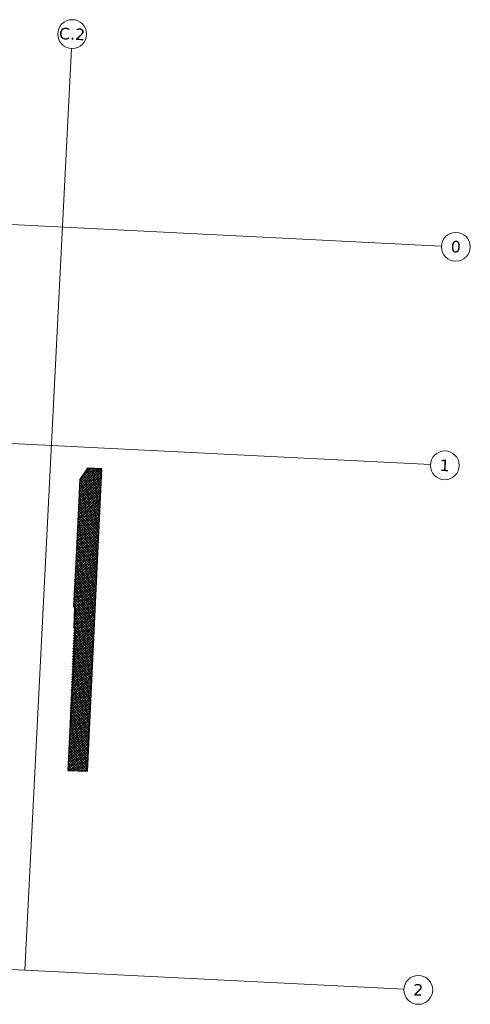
# Model space of a CAD drawing. Header units: millimetres. Extents: x 32690613 to 32693005, y 5343747 to 5344571.
# Tile 10 of 10: x 32692823 to 32692979, y 5344188 to 5344530. Entities that reach past the tile are written whole.
import ezdxf

# ---------------------------------------------------------------- set-up
doc = ezdxf.new("R2010")
doc.units = ezdxf.units.MM
doc.header["$LTSCALE"] = 20
doc.layers.get('0').update_dxf_attribs({"lineweight": 18})
doc.layers.get('DEFPOINTS').update_dxf_attribs({"color": 11, "lineweight": 18})
doc.layers.add('Inf-Bäume möglich_Schraff', color=3, linetype='Continuous')
doc.layers.add('Inf-Bäume möglich_Umriss', color=210, linetype='Continuous')
doc.styles.add('Verdana', font='verdana.ttf')

# ---------------------------------------------------------------- blocks, each defined once
blk = doc.blocks.new('A$C78070446')
for p, q in [((4470129.58, 5343033.45), (4470100.95, 5342714.26)), ((4469505.56, 5343027.12), (4470255.14, 5342959.86)), ((4469498.77, 5342951.42), (4470248.35, 5342884.17)), ((4469482.47, 5342769.75), (4470232.05, 5342702.5))]:
    blk.add_line(p, q)
for centre in [(4470130.03, 5343038.43), (4470260.12, 5342959.42), (4470253.33, 5342883.72), (4470237.03, 5342702.05)]:
    blk.add_circle(centre, 5)
at = {"char_height": 4, "attachment_point": 5, "rotation": 354.86, "line_spacing_factor": 0.252012, "style": 'Verdana'}
for s, insert in [('C.2', (4470130.03, 5343038.43)), ('0', (4470260.12, 5342959.42)), ('1', (4470253.33, 5342883.72)), ('2', (4470237.03, 5342702.05))]:
    blk.add_mtext(s, dxfattribs=dict(at, insert=insert))

msp = doc.modelspace()

# ---------------------------------------------------------------- hatches: boundary and pattern name
at = {"layer": 'Inf-Bäume möglich_Schraff'}
h = msp.add_hatch(dxfattribs=at)
h.set_pattern_fill('ANSI37', color=256, scale=0.2, angle=2.2375)
h.set_pattern_definition([(42.339426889, (28434951.7272, -168710.413), (-0.4276860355, 0.46937155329), []), (132.339426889, (28434951.7272, -168710.413), (-0.46937155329, -0.4276860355), [])])
h.paths.add_polyline_path([(32692851.18, 5344374.02), (32692846.27, 5344374.29), (32692843.56, 5344370.27), (32692842.37, 5344343.36), (32692841.38, 5344326.06), (32692841.77, 5344326.04), (32692841.51, 5344318.88), (32692839.46, 5344269.22), (32692846.26, 5344269.01)])

# ---------------------------------------------------------------- linework, layer by layer
at = {"layer": 'Inf-Bäume möglich_Umriss'}
msp.add_lwpolyline([(32692846.26, 5344269.01), (32692851.18, 5344374.02), (32692846.27, 5344374.29), (32692843.56, 5344370.27), (32692842.37, 5344343.36), (32692841.38, 5344326.06), (32692841.77, 5344326.04), (32692841.51, 5344318.88), (32692841.96, 5344318.87), (32692839.46, 5344269.22), (32692846.26, 5344269.01)], dxfattribs=at)

# ---------------------------------------------------------------- block references
at = {"layer": 'DEFPOINTS', "rotation": 2.237485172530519}
msp.add_blockref('A$C78070446', (28434719.52, -168960.66), dxfattribs=at)

doc.saveas('drawing.dxf')
